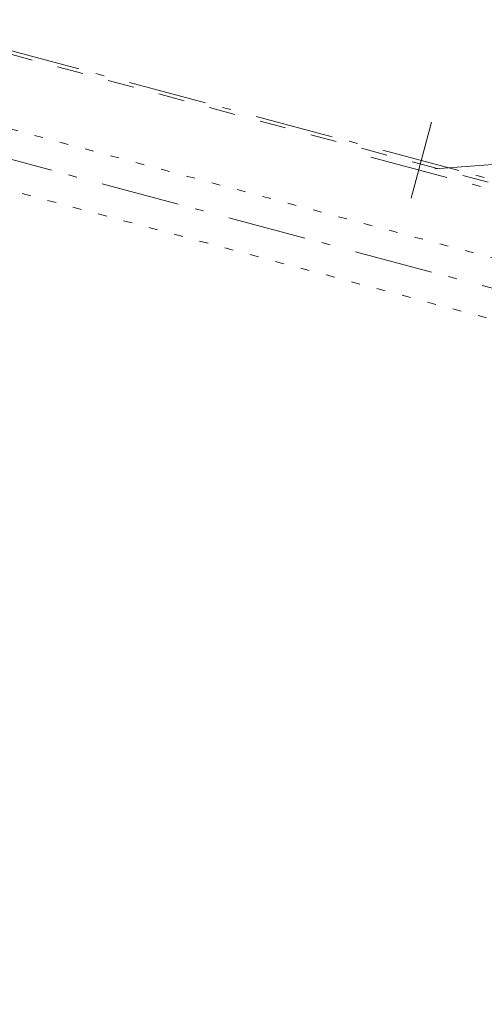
# Model space of a CAD drawing. Header units: millimetres. Extents: x -62314 to 79800, y -34032 to 28340.
# Tile 119 of 256: x 62882 to 64757, y -14054 to -10078. Entities that reach past the tile are written whole.
import ezdxf

# ---------------------------------------------------------------- set-up
doc = ezdxf.new("R2010")
doc.units = ezdxf.units.MM
doc.header["$LTSCALE"] = 508
for name, pattern in [('Dash Style-1', [0.41664, 0.20828, -0.20836]), ('Dash Style-5', [0.20828, 0.069425, -0.138855]), ('Dash Style-6', [1.04164, 0.625, -0.20828, 0.06943, -0.13893])]:
    doc.linetypes.add(name, pattern=pattern)
for name, color, linetype, lineweight in [('(00) tekening-aanzicht grijs', 8, 'Continuous', 0), ('(00) tekening-stramien-algemeen', 7, 'Dash Style-6', 0), ('(28) hoofddraagconstructie-bovenliggend', 1, 'Dash Style-5', 0), ('None', 7, 'Continuous', 0)]:
    doc.layers.add(name, color=color, linetype=linetype, lineweight=lineweight)

# ---------------------------------------------------------------- blocks, each defined once
blk = doc.blocks.new('blok b-v1-gevel_constructie')
at = {"layer": '(28) hoofddraagconstructie-bovenliggend', "color": 2, "lineweight": 0, "transparency": 33554687, "flags": 128}
blk.add_lwpolyline([(6476.49, 17174.48), (20135.49, 17174.48), (20135.49, 16934.48), (6476.49, 16934.48)], close=True, dxfattribs=at)
blk = doc.blocks.new('blok B 01 (2D)')
at = {"layer": '(00) tekening-aanzicht grijs', "color": 17, "lineweight": 0, "transparency": 33554687, "flags": 128}
blk.add_lwpolyline([(67147.1, 17815), (67147.2, 17815, 0.120217), (58756, 30980.7), (59001.1, 31046.4), (59684.3, 30368.2), (59885.2, 30566, -0.112264), (67637.5, 17926, -0.000404), (67654.8, 17874.8), (67653.6, 17874.1, -0.068823), (67693, 17589.1), (67693, 8520.6), (67193, 8520.6), (67193, 17589.1, 0.081822), (67163.9, 17765.6)], format="xyb", dxfattribs=at)
at = {"layer": '(28) hoofddraagconstructie-bovenliggend', "color": 2, "lineweight": 0, "transparency": 33554687, "flags": 128}
blk.add_lwpolyline([(53956.5, 17174.5), (67615.5, 17174.5), (67615.5, 16934.5), (53956.5, 16934.5)], close=True, dxfattribs=at)
at = {"layer": 'None', "color": 17, "lineweight": 0, "transparency": 33554687, "flags": 128}
blk.add_lwpolyline([(67854.8, 18398.6, 0.109455), (60141.4, 30818.1)], format="xyb", dxfattribs=at)
at = {"layer": 'None', "color": 17, "transparency": 33554687}
blk.add_blockref('blok b-v1-gevel_constructie', (47480, 0), dxfattribs=at)
blk = doc.blocks.new('Group-176-1')
at = {"layer": '(00) tekening-stramien-algemeen', "color": 2, "lineweight": 0, "transparency": 33554687}
for p, q in [((71038, 6410), (50513, 6410)), ((71037.5, 5986), (50513, 5986))]:
    blk.add_line(p, q, dxfattribs=at)
blk = doc.blocks.new('Stramien blok B')
at = {"layer": '(00) tekening-stramien-algemeen', "color": 2, "lineweight": 0, "transparency": 33554687}
for p, q in [((67420.6, 7193.8), (65060, 6370.5)), ((65060, 6570.5), (65060, 6170.5)), ((64860, 6370.5), (67560, 6370.5))]:
    blk.add_line(p, q, dxfattribs=at)
blk.add_arc((35700.8, -3868.7), 33612.3, 18.04471, 49.82225, dxfattribs=at)
at = {"layer": 'None', "color": 17, "transparency": 33554687}
blk.add_blockref('Group-176-1', (0, 0), dxfattribs=at)

msp = doc.modelspace()

# ---------------------------------------------------------------- linework, layer by layer
at = {"layer": 'None', "color": 17, "linetype": 'Dash Style-1', "lineweight": 0, "transparency": 33554687, "flags": 128}
msp.add_lwpolyline([(51623.64, -13551.49), (53208.73, -7635.85), (66381.06, -11165.37)], dxfattribs=at)

# ---------------------------------------------------------------- block references
at = {"layer": 'None', "color": 17, "transparency": 33554687}
for name, p, rotation in [('blok B 01 (2D)', (-3125.94, -10622.93), 344.9999999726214), ('Stramien blok B', (0, 0), 344.9999645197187)]:
    msp.add_blockref(name, p, dxfattribs=dict(at, rotation=rotation))

doc.saveas('drawing.dxf')
